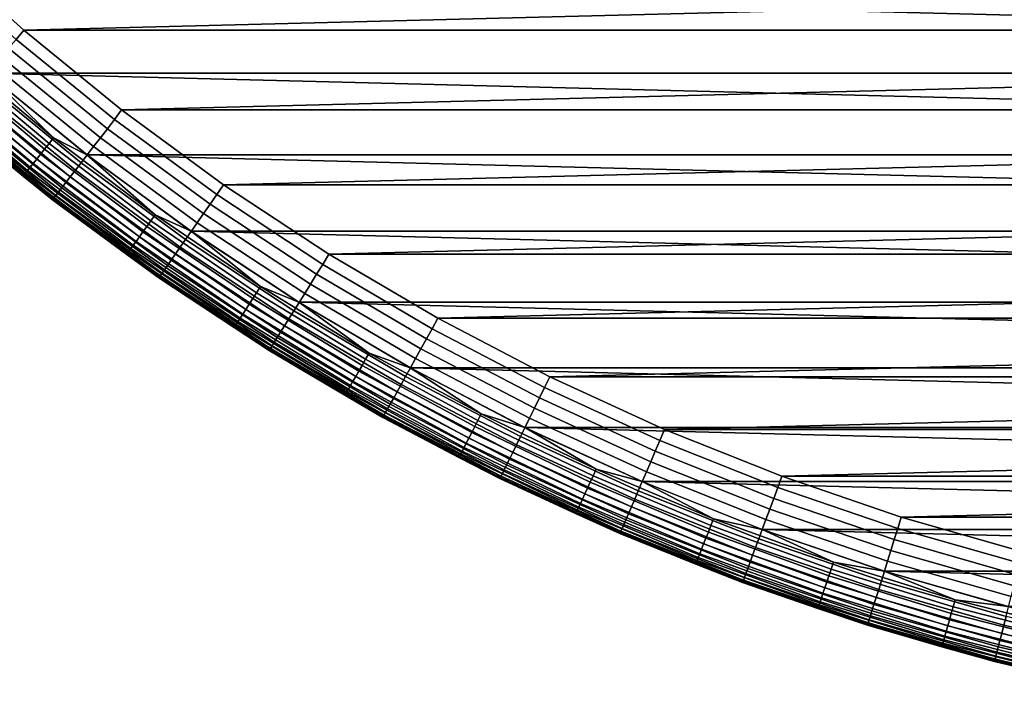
# Model space of a CAD drawing. Header units: metres. Extents: x -23 to 242, y -40 to 23.
# Tile 2 of 256: x -14.37 to -5.68, y -22.53 to -16.6. Entities that reach past the tile are written whole.
import ezdxf

# ---------------------------------------------------------------- set-up
doc = ezdxf.new("R2010")
doc.units = ezdxf.units.M
doc.layers.add('solid_10171013', color=7, linetype='CONTINUOUS')

msp = doc.modelspace()

# ---------------------------------------------------------------- linework, layer by layer
at = {"layer": 'solid_10171013'}
for points in [[(-14.398282, -16.77199, 149.994522), (-14.332414, -16.690754, 150), (-15.159747, -15.943087, 150), (-15.229289, -16.021202, 149.994522)], [(-15.159747, -15.943087, 150), (-14.332414, -16.690754, 150), (15.159729, -15.943104, 150)], [(-14.332414, -16.690754, 150), (14.332395, -16.690769, 150), (15.159729, -15.943104, 150)], [(15.504307, -16.30541), (14.658173, -17.070068), (-15.504216, -16.305496)], [(14.658173, -17.070068), (-14.658078, -17.07015), (-15.504216, -16.305496)], [(-13.530314, -17.479725, 149.994522), (-14.398282, -16.77199, 149.994522), (-14.46569, -16.850512, 149.978119), (-13.593658, -17.56156, 149.978119)], [(-13.530314, -17.479725, 149.994522), (-13.468713, -17.395201, 150), (-14.332414, -16.690754, 150), (-14.398282, -16.77199, 149.994522)], [(-14.332414, -16.690754, 150), (-13.468713, -17.395201, 150), (14.332395, -16.690769, 150)], [(-13.468713, -17.395201, 150), (13.468695, -17.395216, 150), (14.332395, -16.690769, 150)], [(-13.593658, -17.56156, 149.978119), (-14.46569, -16.850512, 149.978119), (-14.53161, -16.927299, 149.950989), (-13.655604, -17.641586, 149.950989)], [(-14.108851, -17.69194, 0.016885), (-14.973184, -16.966679, 0.016885), (-14.930686, -16.918524, 0.004193), (-14.068807, -17.641726, 0.004193)], [(-14.068807, -17.641726, 0.004193), (-14.930686, -16.918524, 0.004193), (-14.658078, -17.07015)], [(-13.655604, -17.641586, 149.950989), (-14.53161, -16.927299, 149.950989), (-14.595319, -17.001511, 149.913422), (-13.715473, -17.718931, 149.913422)], [(-14.184146, -17.786356, 0.066758), (-15.05309, -17.057224, 0.066758), (-15.014219, -17.013178, 0.03786), (-14.147518, -17.740427, 0.03786)], [(-14.147518, -17.740427, 0.03786), (-15.014219, -17.013178, 0.03786), (-14.973184, -16.966679, 0.016885), (-14.108851, -17.69194, 0.016885)], [(-13.715473, -17.718931, 149.913422), (-14.595319, -17.001511, 149.913422), (-14.656117, -17.072332, 149.865814), (-13.772607, -17.792742, 149.865814)], [(-14.248814, -17.867447, 0.146215), (-15.121719, -17.134991, 0.146215), (-15.089129, -17.098063, 0.103084), (-14.218104, -17.828939, 0.103084)], [(-14.218104, -17.828939, 0.103084), (-15.089129, -17.098063, 0.103084), (-15.05309, -17.057224, 0.066758), (-14.184146, -17.786356, 0.066758)], [(-13.772607, -17.792742, 149.865814), (-14.656117, -17.072332, 149.865814), (-14.713338, -17.138987, 149.808716), (-13.826378, -17.862207, 149.808716)], [(14.658173, -17.070068), (13.774846, -17.790527), (-14.658078, -17.07015)], [(13.774846, -17.790527), (-13.774746, -17.790604), (-14.658078, -17.07015)], [(-14.068807, -17.641726, 0.004193), (-14.658078, -17.07015), (-13.774746, -17.790604)], [(-14.316504, -17.952328, 0.308537), (-15.193557, -17.216393, 0.308537), (-15.174385, -17.194668, 0.24983), (-14.298438, -17.929674, 0.24983)], [(-14.298438, -17.929674, 0.24983), (-15.174385, -17.194668, 0.24983), (-15.150301, -17.167377, 0.195412), (-14.275745, -17.901218, 0.195412)], [(-14.275745, -17.901218, 0.195412), (-15.150301, -17.167377, 0.195412), (-15.121719, -17.134991, 0.146215), (-14.248814, -17.867447, 0.146215)], [(-13.876196, -17.926567, 149.742722), (-14.766352, -17.200741, 149.742722), (-14.814578, -17.256918, 149.668579), (-13.921515, -17.985115, 149.668579)], [(-13.826378, -17.862207, 149.808716), (-14.713338, -17.138987, 149.808716), (-14.766352, -17.200741, 149.742722), (-13.876196, -17.926567, 149.742722)], [(-14.337599, -17.978779, 0.434737), (-15.215944, -17.24176, 0.434737), (-15.20749, -17.232182, 0.370527), (-14.329633, -17.96879, 0.370527)], [(-14.337599, -17.978779, 0.434737), (-14.981582, -17.451424, 0.5), (-15.215944, -17.24176, 0.434737)], [(-14.329633, -17.96879, 0.370527), (-15.20749, -17.232182, 0.370527), (-15.193557, -17.216393, 0.308537), (-14.316504, -17.952328, 0.308537)], [(-13.921515, -17.985115, 149.668579), (-14.814578, -17.256918, 149.668579), (-14.857487, -17.3069, 149.587112), (-13.961837, -18.037207, 149.587112)], [(-13.996719, -18.08227, 149.499176), (-14.894607, -17.35014, 149.499176), (-14.92553, -17.386162, 149.405777), (-14.025779, -18.119812, 149.405777)], [(-13.961837, -18.037207, 149.587112), (-14.857487, -17.3069, 149.587112), (-14.894607, -17.35014, 149.499176), (-13.996719, -18.08227, 149.499176)], [(-14.075171, -18.183622, 149.10318), (-14.978091, -17.447388, 149.10318), (-14.981583, -17.451424, 149), (-14.078452, -18.18783, 149)], [(-14.078452, -18.18783, 149), (-14.981583, -17.451424, 149), (-14.981582, -17.451424, 0.5), (-14.078452, -18.18783, 0.5)], [(-14.337599, -17.978779, 0.434737), (-14.078452, -18.18783, 0.5), (-14.981582, -17.451424, 0.5)], [(-14.065221, -18.170767, 149.20668), (-14.967503, -17.435053, 149.20668), (-14.978091, -17.447388, 149.10318), (-14.075171, -18.183622, 149.10318)], [(-14.048697, -18.14942, 149.307922), (-14.949918, -17.41457, 149.307922), (-14.967503, -17.435053, 149.20668), (-14.065221, -18.170767, 149.20668)], [(-14.025779, -18.119812, 149.405777), (-14.92553, -17.386162, 149.405777), (-14.949918, -17.41457, 149.307922), (-14.048697, -18.14942, 149.307922)], [(-12.627615, -18.14259, 149.994522), (-12.570015, -18.055323, 150), (-13.468713, -17.395201, 150), (-13.530314, -17.479725, 149.994522)], [(-13.468713, -17.395201, 150), (-12.570015, -18.055323, 150), (13.468695, -17.395216, 150)], [(-12.570015, -18.055323, 150), (12.569995, -18.055336, 150), (13.468695, -17.395216, 150)], [(-12.627615, -18.14259, 149.994522), (-13.530314, -17.479725, 149.994522), (-13.593658, -17.56156, 149.978119), (-12.686732, -18.227526, 149.978119)], [(-12.686732, -18.227526, 149.978119), (-13.593658, -17.56156, 149.978119), (-13.655604, -17.641586, 149.950989), (-12.744546, -18.310589, 149.950989)], [(-13.245645, -18.423571, 0.03786), (-14.147518, -17.740427, 0.03786), (-14.108851, -17.69194, 0.016885), (-13.209442, -18.373215, 0.016885)], [(-13.209442, -18.373215, 0.016885), (-14.108851, -17.69194, 0.016885), (-14.068807, -17.641726, 0.004193), (-13.17195, -18.321068, 0.004193)], [(-13.17195, -18.321068, 0.004193), (-14.068807, -17.641726, 0.004193), (-13.774746, -17.790604)], [(-12.800421, -18.390865, 149.913422), (-13.715473, -17.718931, 149.913422), (-13.772607, -17.792742, 149.865814), (-12.853742, -18.467476, 149.865814)], [(-12.744546, -18.310589, 149.950989), (-13.655604, -17.641586, 149.950989), (-13.715473, -17.718931, 149.913422), (-12.800421, -18.390865, 149.913422)], [(-13.311731, -18.51549, 0.103084), (-14.218104, -17.828939, 0.103084), (-14.184146, -17.786356, 0.066758), (-13.279937, -18.471268, 0.066758)], [(-13.279937, -18.471268, 0.066758), (-14.184146, -17.786356, 0.066758), (-14.147518, -17.740427, 0.03786), (-13.245645, -18.423571, 0.03786)], [(-12.853742, -18.467476, 149.865814), (-13.772607, -17.792742, 149.865814), (-13.826378, -17.862207, 149.808716), (-12.903926, -18.539576, 149.808716)], [(13.774846, -17.790527), (12.855724, -18.465652), (-13.774746, -17.790604)], [(12.855724, -18.465652), (-12.855621, -18.465725), (-13.774746, -17.790604)], [(-13.17195, -18.321068, 0.004193), (-13.774746, -17.790604), (-12.855621, -18.465725)], [(-13.386944, -18.620106, 0.24983), (-14.298438, -17.929674, 0.24983), (-14.275745, -17.901218, 0.195412), (-13.365697, -18.590553, 0.195412)], [(-13.365697, -18.590553, 0.195412), (-14.275745, -17.901218, 0.195412), (-14.248814, -17.867447, 0.146215), (-13.340482, -18.555481, 0.146215)], [(-13.340482, -18.555481, 0.146215), (-14.248814, -17.867447, 0.146215), (-14.218104, -17.828939, 0.103084), (-13.311731, -18.51549, 0.103084)], [(-12.903926, -18.539576, 149.808716), (-13.826378, -17.862207, 149.808716), (-13.876196, -17.926567, 149.742722), (-12.95042, -18.606377, 149.742722)], [(-13.423608, -18.671101, 0.434737), (-14.337599, -17.978779, 0.434737), (-14.329633, -17.96879, 0.370527), (-13.416149, -18.660727, 0.370527)], [(-13.423608, -18.671101, 0.434737), (-14.078452, -18.18783, 0.5), (-14.337599, -17.978779, 0.434737)], [(-13.416149, -18.660727, 0.370527), (-14.329633, -17.96879, 0.370527), (-14.316504, -17.952328, 0.308537), (-13.403858, -18.643631, 0.308537)], [(-13.403858, -18.643631, 0.308537), (-14.316504, -17.952328, 0.308537), (-14.298438, -17.929674, 0.24983), (-13.386944, -18.620106, 0.24983)], [(-12.992716, -18.667145, 149.668579), (-13.921515, -17.985115, 149.668579), (-13.961837, -18.037207, 149.587112), (-13.030348, -18.72121, 149.587112)], [(-12.95042, -18.606377, 149.742722), (-13.876196, -17.926567, 149.742722), (-13.921515, -17.985115, 149.668579), (-12.992716, -18.667145, 149.668579)], [(-13.030348, -18.72121, 149.587112), (-13.961837, -18.037207, 149.587112), (-13.996719, -18.08227, 149.499176), (-13.062902, -18.767984, 149.499176)], [(-11.6925, -18.758881, 149.994522), (-11.6392, -18.668907, 150), (-12.570015, -18.055323, 150), (-12.627615, -18.14259, 149.994522)], [(-12.570015, -18.055323, 150), (-11.6392, -18.668907, 150), (12.569995, -18.055336, 150)], [(-11.6392, -18.668907, 150), (11.63918, -18.668921, 150), (12.569995, -18.055336, 150)], [(-13.111412, -18.837679, 149.307922), (-14.048697, -18.14942, 149.307922), (-14.065221, -18.170767, 149.20668), (-13.126834, -18.859837, 149.20668)], [(-13.090023, -18.80695, 149.405777), (-14.025779, -18.119812, 149.405777), (-14.048697, -18.14942, 149.307922), (-13.111412, -18.837679, 149.307922)], [(-13.062902, -18.767984, 149.499176), (-13.996719, -18.08227, 149.499176), (-14.025779, -18.119812, 149.405777), (-13.090023, -18.80695, 149.405777)], [(-11.6925, -18.758881, 149.994522), (-12.627615, -18.14259, 149.994522), (-12.686732, -18.227526, 149.978119), (-11.74724, -18.846704, 149.978119)], [(-13.13612, -18.873178, 149.10318), (-14.075171, -18.183622, 149.10318), (-14.078452, -18.18783, 149), (-13.139183, -18.87755, 149)], [(-13.139183, -18.87755, 149), (-14.078452, -18.18783, 149), (-14.078452, -18.18783, 0.5), (-13.139183, -18.87755, 0.5)], [(-13.423608, -18.671101, 0.434737), (-13.139183, -18.87755, 0.5), (-14.078452, -18.18783, 0.5)], [(-13.126834, -18.859837, 149.20668), (-14.065221, -18.170767, 149.20668), (-14.075171, -18.183622, 149.10318), (-13.13612, -18.873178, 149.10318)], [(-11.74724, -18.846704, 149.978119), (-12.686732, -18.227526, 149.978119), (-12.744546, -18.310589, 149.950989), (-11.800773, -18.932589, 149.950989)], [(-12.277193, -19.008812, 0.016885), (-13.209442, -18.373215, 0.016885), (-13.17195, -18.321068, 0.004193), (-12.242347, -18.954861, 0.004193)], [(-12.242347, -18.954861, 0.004193), (-13.17195, -18.321068, 0.004193), (-12.855621, -18.465725)], [(-11.800773, -18.932589, 149.950989), (-12.744546, -18.310589, 149.950989), (-12.800421, -18.390865, 149.913422), (-11.852509, -19.015593, 149.913422)], [(-12.310841, -19.060909, 0.03786), (-13.245645, -18.423571, 0.03786), (-13.209442, -18.373215, 0.016885), (-12.277193, -19.008812, 0.016885)], [(-11.852509, -19.015593, 149.913422), (-12.800421, -18.390865, 149.913422), (-12.853742, -18.467476, 149.865814), (-11.901882, -19.094803, 149.865814)], [(-12.372262, -19.15601, 0.103084), (-13.311731, -18.51549, 0.103084), (-13.279937, -18.471268, 0.066758), (-12.342712, -19.110256, 0.066758)], [(-12.342712, -19.110256, 0.066758), (-13.279937, -18.471268, 0.066758), (-13.245645, -18.423571, 0.03786), (-12.310841, -19.060909, 0.03786)], [(-11.901882, -19.094803, 149.865814), (-12.853742, -18.467476, 149.865814), (-12.903926, -18.539576, 149.808716), (-11.94835, -19.169353, 149.808716)], [(12.855724, -18.465652), (11.903757, -19.093182), (-12.855621, -18.465725)], [(11.903757, -19.093182), (-11.90365, -19.093248), (-12.855621, -18.465725)], [(-12.242347, -18.954861, 0.004193), (-12.855621, -18.465725), (-11.90365, -19.093248)], [(-12.442167, -19.264242, 0.24983), (-13.386944, -18.620106, 0.24983), (-13.365697, -18.590553, 0.195412), (-12.42242, -19.233667, 0.195412)], [(-12.42242, -19.233667, 0.195412), (-13.365697, -18.590553, 0.195412), (-13.340482, -18.555481, 0.146215), (-12.398984, -19.197382, 0.146215)], [(-12.398984, -19.197382, 0.146215), (-13.340482, -18.555481, 0.146215), (-13.311731, -18.51549, 0.103084), (-12.372262, -19.15601, 0.103084)], [(-11.94835, -19.169353, 149.808716), (-12.903926, -18.539576, 149.808716), (-12.95042, -18.606377, 149.742722), (-11.991401, -19.238424, 149.742722)], [(-12.476243, -19.317003, 0.434737), (-13.423608, -18.671101, 0.434737), (-13.416149, -18.660727, 0.370527), (-12.469312, -19.306271, 0.370527)], [(-12.476243, -19.317003, 0.434737), (-13.139183, -18.87755, 0.5), (-13.423608, -18.671101, 0.434737)], [(-12.469312, -19.306271, 0.370527), (-13.416149, -18.660727, 0.370527), (-13.403858, -18.643631, 0.308537), (-12.457888, -19.288582, 0.308537)], [(-12.457888, -19.288582, 0.308537), (-13.403858, -18.643631, 0.308537), (-13.386944, -18.620106, 0.24983), (-12.442167, -19.264242, 0.24983)], [(-12.030564, -19.301256, 149.668579), (-12.992716, -18.667145, 149.668579), (-13.030348, -18.72121, 149.587112), (-12.06541, -19.357159, 149.587112)], [(-11.991401, -19.238424, 149.742722), (-12.95042, -18.606377, 149.742722), (-12.992716, -18.667145, 149.668579), (-12.030564, -19.301256, 149.668579)], [(-10.727371, -19.327019, 149.994522), (-10.678737, -19.234453, 150), (-11.6392, -18.668907, 150), (-11.6925, -18.758881, 149.994522)], [(-11.6392, -18.668907, 150), (-10.678737, -19.234453, 150), (11.63918, -18.668921, 150)], [(-10.678737, -19.234453, 150), (10.678716, -19.234465, 150), (11.63918, -18.668921, 150)], [(-12.095553, -19.405521, 149.499176), (-13.062902, -18.767984, 149.499176), (-13.090023, -18.80695, 149.405777), (-12.120666, -19.44581, 149.405777)], [(-12.06541, -19.357159, 149.587112), (-13.030348, -18.72121, 149.587112), (-13.062902, -18.767984, 149.499176), (-12.095553, -19.405521, 149.499176)], [(-10.727371, -19.327019, 149.994522), (-11.6925, -18.758881, 149.994522), (-11.74724, -18.846704, 149.978119), (-10.777593, -19.417501, 149.978119)], [(-12.140471, -19.477583, 149.307922), (-13.111412, -18.837679, 149.307922), (-13.126834, -18.859837, 149.20668), (-12.154751, -19.500494, 149.20668)], [(-12.120666, -19.44581, 149.405777), (-13.090023, -18.80695, 149.405777), (-13.111412, -18.837679, 149.307922), (-12.140471, -19.477583, 149.307922)], [(-10.777593, -19.417501, 149.978119), (-11.74724, -18.846704, 149.978119), (-11.800773, -18.932589, 149.950989), (-10.826706, -19.505987, 149.950989)], [(-12.163349, -19.51429, 149.10318), (-13.13612, -18.873178, 149.10318), (-13.139183, -18.87755, 149), (-12.166185, -19.51881, 149)], [(-12.166185, -19.51881, 149), (-13.139183, -18.87755, 149), (-13.139183, -18.87755, 0.5), (-12.166185, -19.51881, 0.5)], [(-12.476243, -19.317003, 0.434737), (-12.166185, -19.51881, 0.5), (-13.139183, -18.87755, 0.5)], [(-12.154751, -19.500494, 149.20668), (-13.126834, -18.859837, 149.20668), (-13.13612, -18.873178, 149.10318), (-12.163349, -19.51429, 149.10318)], [(-10.826706, -19.505987, 149.950989), (-11.800773, -18.932589, 149.950989), (-11.852509, -19.015593, 149.913422), (-10.874172, -19.591505, 149.913422)], [(-11.345428, -19.65086, 0.03786), (-12.310841, -19.060909, 0.03786), (-12.277193, -19.008812, 0.016885), (-11.314421, -19.597151, 0.016885)], [(-11.314421, -19.597151, 0.016885), (-12.277193, -19.008812, 0.016885), (-12.242347, -18.954861, 0.004193), (-11.282307, -19.541529, 0.004193)], [(-11.282307, -19.541529, 0.004193), (-12.242347, -18.954861, 0.004193), (-11.90365, -19.093248)], [(-10.874172, -19.591505, 149.913422), (-11.852509, -19.015593, 149.913422), (-11.901882, -19.094803, 149.865814), (-10.91947, -19.673117, 149.865814)], [(-11.402035, -19.748903, 0.103084), (-12.372262, -19.15601, 0.103084), (-12.342712, -19.110256, 0.066758), (-11.374802, -19.701735, 0.066758)], [(-11.374802, -19.701735, 0.066758), (-12.342712, -19.110256, 0.066758), (-12.310841, -19.060909, 0.03786), (-11.345428, -19.65086, 0.03786)], [(-10.91947, -19.673117, 149.865814), (-11.901882, -19.094803, 149.865814), (-11.94835, -19.169353, 149.808716), (-10.962102, -19.749924, 149.808716)], [(11.903757, -19.093182), (10.921467, -19.671581), (-11.90365, -19.093248)], [(10.921467, -19.671581), (-10.921356, -19.671642), (-11.90365, -19.093248)], [(-11.282307, -19.541529, 0.004193), (-11.90365, -19.093248), (-10.921356, -19.671642)], [(-11.448258, -19.828966, 0.195412), (-12.42242, -19.233667, 0.195412), (-12.398984, -19.197382, 0.146215), (-11.426661, -19.791557, 0.146215)], [(-11.426661, -19.791557, 0.146215), (-12.398984, -19.197382, 0.146215), (-12.372262, -19.15601, 0.103084), (-11.402035, -19.748903, 0.103084)], [(-10.962102, -19.749924, 149.808716), (-11.94835, -19.169353, 149.808716), (-11.991401, -19.238424, 149.742722), (-11.0016, -19.821085, 149.742722)], [(-11.491473, -19.903814, 0.370527), (-12.469312, -19.306271, 0.370527), (-12.457888, -19.288582, 0.308537), (-11.480945, -19.88558, 0.308537)], [(-11.480945, -19.88558, 0.308537), (-12.457888, -19.288582, 0.308537), (-12.442167, -19.264242, 0.24983), (-11.466457, -19.860487, 0.24983)], [(-11.466457, -19.860487, 0.24983), (-12.442167, -19.264242, 0.24983), (-12.42242, -19.233667, 0.195412), (-11.448258, -19.828966, 0.195412)], [(-11.0016, -19.821085, 149.742722), (-11.991401, -19.238424, 149.742722), (-12.030564, -19.301256, 149.668579), (-11.037531, -19.88582, 149.668579)], [(-9.734705, -19.845547, 149.994522), (-9.690301, -19.750893, 150), (-10.678737, -19.234453, 150), (-10.727371, -19.327019, 149.994522)], [(-10.678737, -19.234453, 150), (-9.690301, -19.750893, 150), (10.678716, -19.234465, 150)], [(-9.690301, -19.750893, 150), (9.69028, -19.750904, 150), (10.678716, -19.234465, 150)], [(-11.497861, -19.914881, 0.434737), (-12.476243, -19.317003, 0.434737), (-12.469312, -19.306271, 0.370527), (-11.491473, -19.903814, 0.370527)], [(-11.497861, -19.914881, 0.434737), (-12.166185, -19.51881, 0.5), (-12.476243, -19.317003, 0.434737)], [(-11.0695, -19.943417, 149.587112), (-12.06541, -19.357159, 149.587112), (-12.095553, -19.405521, 149.499176), (-11.097156, -19.993244, 149.499176)], [(-11.037531, -19.88582, 149.668579), (-12.030564, -19.301256, 149.668579), (-12.06541, -19.357159, 149.587112), (-11.0695, -19.943417, 149.587112)], [(-9.734705, -19.845547, 149.994522), (-10.727371, -19.327019, 149.994522), (-10.777593, -19.417501, 149.978119), (-9.780279, -19.938456, 149.978119)], [(-11.120195, -20.034754, 149.405777), (-12.120666, -19.44581, 149.405777), (-12.140471, -19.477583, 149.307922), (-11.138365, -20.06749, 149.307922)], [(-11.097156, -19.993244, 149.499176), (-12.095553, -19.405521, 149.499176), (-12.120666, -19.44581, 149.405777), (-11.120195, -20.034754, 149.405777)], [(-9.780279, -19.938456, 149.978119), (-10.777593, -19.417501, 149.978119), (-10.826706, -19.505987, 149.950989), (-9.824848, -20.029316, 149.950989)], [(-11.159355, -20.105307, 149.10318), (-12.163349, -19.51429, 149.10318), (-12.166185, -19.51881, 149), (-11.161958, -20.109964, 149)], [(-11.161958, -20.109964, 149), (-12.166185, -19.51881, 149), (-12.166185, -19.51881, 0.5), (-11.161958, -20.109964, 0.5)], [(-11.497861, -19.914881, 0.434737), (-11.161958, -20.109964, 0.5), (-12.166185, -19.51881, 0.5)], [(-11.151466, -20.091093, 149.20668), (-12.154751, -19.500494, 149.20668), (-12.163349, -19.51429, 149.10318), (-11.159355, -20.105307, 149.10318)], [(-11.138365, -20.06749, 149.307922), (-12.140471, -19.477583, 149.307922), (-12.154751, -19.500494, 149.20668), (-11.151466, -20.091093, 149.20668)], [(-10.323518, -20.136766, 0.016885), (-11.314421, -19.597151, 0.016885), (-11.282307, -19.541529, 0.004193), (-10.294217, -20.079615, 0.004193)], [(-10.294217, -20.079615, 0.004193), (-11.282307, -19.541529, 0.004193), (-10.921356, -19.671642)], [(-9.824848, -20.029316, 149.950989), (-10.826706, -19.505987, 149.950989), (-10.874172, -19.591505, 149.913422), (-9.867922, -20.117128, 149.913422)], [(-10.351811, -20.191956, 0.03786), (-11.345428, -19.65086, 0.03786), (-11.314421, -19.597151, 0.016885), (-10.323518, -20.136766, 0.016885)], [(-9.867922, -20.117128, 149.913422), (-10.874172, -19.591505, 149.913422), (-10.91947, -19.673117, 149.865814), (-9.909028, -20.200928, 149.865814)], [(-10.40346, -20.292698, 0.103084), (-11.402035, -19.748903, 0.103084), (-11.374802, -19.701735, 0.066758), (-10.378612, -20.24423, 0.066758)], [(-10.378612, -20.24423, 0.066758), (-11.374802, -19.701735, 0.066758), (-11.345428, -19.65086, 0.03786), (-10.351811, -20.191956, 0.03786)], [(-9.909028, -20.200928, 149.865814), (-10.91947, -19.673117, 149.865814), (-10.962102, -19.749924, 149.808716), (-9.947715, -20.279797, 149.808716)], [(10.921467, -19.671581), (9.91057, -20.19976), (-10.921356, -19.671642)], [(9.91057, -20.19976), (-9.910457, -20.199816), (-10.921356, -19.671642)], [(-10.294217, -20.079615, 0.004193), (-10.921356, -19.671642), (-9.910457, -20.199816)], [(-10.445635, -20.374966, 0.195412), (-11.448258, -19.828966, 0.195412), (-11.426661, -19.791557, 0.146215), (-10.425929, -20.336527, 0.146215)], [(-10.425929, -20.336527, 0.146215), (-11.426661, -19.791557, 0.146215), (-11.402035, -19.748903, 0.103084), (-10.40346, -20.292698, 0.103084)], [(-9.947715, -20.279797, 149.808716), (-10.962102, -19.749924, 149.808716), (-11.0016, -19.821085, 149.742722), (-9.983558, -20.352867, 149.742722)], [(-8.717051, -20.313129, 149.994522), (-8.677479, -20.216341, 150), (-9.690301, -19.750893, 150), (-9.734705, -19.845547, 149.994522)], [(-9.690301, -19.750893, 150), (-8.677479, -20.216341, 150), (9.69028, -19.750904, 150)], [(-8.677479, -20.216341, 150), (8.677458, -20.216349, 150), (9.69028, -19.750904, 150)], [(-10.485065, -20.451876, 0.370527), (-11.491473, -19.903814, 0.370527), (-11.480945, -19.88558, 0.308537), (-10.475459, -20.433138, 0.308537)], [(-10.475459, -20.433138, 0.308537), (-11.480945, -19.88558, 0.308537), (-11.466457, -19.860487, 0.24983), (-10.46224, -20.407354, 0.24983)], [(-10.46224, -20.407354, 0.24983), (-11.466457, -19.860487, 0.24983), (-11.448258, -19.828966, 0.195412), (-10.445635, -20.374966, 0.195412)], [(-10.016164, -20.419338, 149.668579), (-11.037531, -19.88582, 149.668579), (-11.0695, -19.943417, 149.587112), (-10.045175, -20.478481, 149.587112)], [(-9.983558, -20.352867, 149.742722), (-11.0016, -19.821085, 149.742722), (-11.037531, -19.88582, 149.668579), (-10.016164, -20.419338, 149.668579)], [(-8.717051, -20.313129, 149.994522), (-9.734705, -19.845547, 149.994522), (-9.780279, -19.938456, 149.978119), (-8.75786, -20.408228, 149.978119)], [(-10.490893, -20.463245, 0.434737), (-11.497861, -19.914881, 0.434737), (-11.491473, -19.903814, 0.370527), (-10.485065, -20.451876, 0.370527)], [(-10.490893, -20.463245, 0.434737), (-11.161958, -20.109964, 0.5), (-11.497861, -19.914881, 0.434737)], [(-10.045175, -20.478481, 149.587112), (-11.0695, -19.943417, 149.587112), (-11.097156, -19.993244, 149.499176), (-10.070271, -20.529644, 149.499176)], [(-8.75786, -20.408228, 149.978119), (-9.780279, -19.938456, 149.978119), (-9.824848, -20.029316, 149.950989), (-8.79777, -20.501228, 149.950989)], [(-10.107668, -20.605883, 149.307922), (-11.138365, -20.06749, 149.307922), (-11.151466, -20.091093, 149.20668), (-10.119556, -20.630119, 149.20668)], [(-10.091179, -20.572268, 149.405777), (-11.120195, -20.034754, 149.405777), (-11.138365, -20.06749, 149.307922), (-10.107668, -20.605883, 149.307922)], [(-10.070271, -20.529644, 149.499176), (-11.097156, -19.993244, 149.499176), (-11.120195, -20.034754, 149.405777), (-10.091179, -20.572268, 149.405777)], [(-8.79777, -20.501228, 149.950989), (-9.824848, -20.029316, 149.950989), (-9.867922, -20.117128, 149.913422), (-8.836341, -20.59111, 149.913422)], [(-10.126716, -20.644712, 149.10318), (-11.159355, -20.105307, 149.10318), (-11.161958, -20.109964, 149), (-10.129077, -20.649498, 149)], [(-10.129077, -20.649498, 149), (-11.161958, -20.109964, 149), (-11.161958, -20.109964, 0.5), (-10.129077, -20.649498, 0.5)], [(-10.490893, -20.463245, 0.434737), (-10.129077, -20.649498, 0.5), (-11.161958, -20.109964, 0.5)], [(-10.119556, -20.630119, 149.20668), (-11.151466, -20.091093, 149.20668), (-11.159355, -20.105307, 149.10318), (-10.126716, -20.644712, 149.10318)], [(-9.332458, -20.68285, 0.03786), (-10.351811, -20.191956, 0.03786), (-10.323518, -20.136766, 0.016885), (-9.306951, -20.62632, 0.016885)], [(-9.306951, -20.62632, 0.016885), (-10.323518, -20.136766, 0.016885), (-10.294217, -20.079615, 0.004193), (-9.280535, -20.567778, 0.004193)], [(-9.280535, -20.567778, 0.004193), (-10.294217, -20.079615, 0.004193), (-9.910457, -20.199816)], [(-8.836341, -20.59111, 149.913422), (-9.867922, -20.117128, 149.913422), (-9.909028, -20.200928, 149.865814), (-8.87315, -20.676884, 149.865814)], [(-9.37902, -20.786043, 0.103084), (-10.40346, -20.292698, 0.103084), (-10.378612, -20.24423, 0.066758), (-9.356618, -20.736397, 0.066758)], [(-9.356618, -20.736397, 0.066758), (-10.378612, -20.24423, 0.066758), (-10.351811, -20.191956, 0.03786), (-9.332458, -20.68285, 0.03786)], [(-8.87315, -20.676884, 149.865814), (-9.909028, -20.200928, 149.865814), (-9.947715, -20.279797, 149.808716), (-8.907792, -20.75761, 149.808716)], [(9.91057, -20.19976), (8.874731, -20.675787), (-9.910457, -20.199816)], [(8.874731, -20.675787), (-8.874615, -20.675837), (-9.910457, -20.199816)], [(-9.280535, -20.567778, 0.004193), (-9.910457, -20.199816), (-8.874615, -20.675837)], [(-7.677019, -20.728569, 149.994522), (-7.642299, -20.629957, 150), (-8.677479, -20.216341, 150), (-8.717051, -20.313129, 149.994522)], [(-8.677479, -20.216341, 150), (-7.642299, -20.629957, 150), (8.677458, -20.216349, 150)], [(-7.642299, -20.629957, 150), (7.642276, -20.629967, 150), (8.677458, -20.216349, 150)], [(-9.399277, -20.830936, 0.146215), (-10.425929, -20.336527, 0.146215), (-10.40346, -20.292698, 0.103084), (-9.37902, -20.786043, 0.103084)], [(-8.907792, -20.75761, 149.808716), (-9.947715, -20.279797, 149.808716), (-9.983558, -20.352867, 149.742722), (-8.939888, -20.832403, 149.742722)], [(-7.677019, -20.728569, 149.994522), (-8.717051, -20.313129, 149.994522), (-8.75786, -20.408228, 149.978119), (-7.71296, -20.825613, 149.978119)], [(-9.443929, -20.929897, 0.308537), (-10.475459, -20.433138, 0.308537), (-10.46224, -20.407354, 0.24983), (-9.432012, -20.903486, 0.24983)], [(-9.432012, -20.903486, 0.24983), (-10.46224, -20.407354, 0.24983), (-10.445635, -20.374966, 0.195412), (-9.417042, -20.87031, 0.195412)], [(-9.417042, -20.87031, 0.195412), (-10.445635, -20.374966, 0.195412), (-10.425929, -20.336527, 0.146215), (-9.399277, -20.830936, 0.146215)], [(-8.969086, -20.90044, 149.668579), (-10.016164, -20.419338, 149.668579), (-10.045175, -20.478481, 149.587112), (-8.995064, -20.960976, 149.587112)], [(-8.939888, -20.832403, 149.742722), (-9.983558, -20.352867, 149.742722), (-10.016164, -20.419338, 149.668579), (-8.969086, -20.90044, 149.668579)], [(-7.71296, -20.825613, 149.978119), (-8.75786, -20.408228, 149.978119), (-8.79777, -20.501228, 149.950989), (-7.748108, -20.920515, 149.950989)], [(-9.457844, -20.960735, 0.434737), (-10.490893, -20.463245, 0.434737), (-10.485065, -20.451876, 0.370527), (-9.452589, -20.949089, 0.370527)], [(-9.457844, -20.960735, 0.434737), (-10.129077, -20.649498, 0.5), (-10.490893, -20.463245, 0.434737)], [(-9.452589, -20.949089, 0.370527), (-10.485065, -20.451876, 0.370527), (-10.475459, -20.433138, 0.308537), (-9.443929, -20.929897, 0.308537)], [(-8.995064, -20.960976, 149.587112), (-10.045175, -20.478481, 149.587112), (-10.070271, -20.529644, 149.499176), (-9.017537, -21.013346, 149.499176)], [(-7.748108, -20.920515, 149.950989), (-8.79777, -20.501228, 149.950989), (-8.836341, -20.59111, 149.913422), (-7.782077, -21.012234, 149.913422)], [(-9.036259, -21.056973, 149.405777), (-10.091179, -20.572268, 149.405777), (-10.107668, -20.605883, 149.307922), (-9.051023, -21.091379, 149.307922)], [(-9.017537, -21.013346, 149.499176), (-10.070271, -20.529644, 149.499176), (-10.091179, -20.572268, 149.405777), (-9.036259, -21.056973, 149.405777)], [(-8.267243, -21.064594, 0.016885), (-9.306951, -20.62632, 0.016885), (-9.280535, -20.567778, 0.004193), (-8.243779, -21.004807, 0.004193)], [(-8.243779, -21.004807, 0.004193), (-9.280535, -20.567778, 0.004193), (-8.874615, -20.675837)], [(-7.782077, -21.012234, 149.913422), (-8.836341, -20.59111, 149.913422), (-8.87315, -20.676884, 149.865814), (-7.814494, -21.099764, 149.865814)], [(-9.06808, -21.131124, 149.10318), (-10.126716, -20.644712, 149.10318), (-10.129077, -20.649498, 149), (-9.070195, -21.136024, 149)], [(-9.070195, -21.136024, 149), (-10.129077, -20.649498, 149), (-10.129077, -20.649498, 0.5), (-9.070195, -21.136024, 0.5)], [(-9.457844, -20.960735, 0.434737), (-9.070195, -21.136024, 0.5), (-10.129077, -20.649498, 0.5)], [(-9.061669, -21.116188, 149.20668), (-10.119556, -20.630119, 149.20668), (-10.126716, -20.644712, 149.10318), (-9.06808, -21.131124, 149.10318)], [(-9.051023, -21.091379, 149.307922), (-10.107668, -20.605883, 149.307922), (-10.119556, -20.630119, 149.20668), (-9.061669, -21.116188, 149.20668)], [(-8.311363, -21.177008, 0.066758), (-9.356618, -20.736397, 0.066758), (-9.332458, -20.68285, 0.03786), (-8.289902, -21.122324, 0.03786)], [(-8.289902, -21.122324, 0.03786), (-9.332458, -20.68285, 0.03786), (-9.306951, -20.62632, 0.016885), (-8.267243, -21.064594, 0.016885)], [(-7.814494, -21.099764, 149.865814), (-8.87315, -20.676884, 149.865814), (-8.907792, -20.75761, 149.808716), (-7.845004, -21.18214, 149.808716)], [(8.874731, -20.675787), (7.816026, -21.098806), (-8.874615, -20.675837)], [(7.816026, -21.098806), (-7.815907, -21.09885), (-8.874615, -20.675837)], [(-8.243779, -21.004807, 0.004193), (-8.874615, -20.675837), (-7.815907, -21.09885)], [(-6.61728, -21.090797, 149.994522), (-6.587093, -20.990704, 150), (-7.642299, -20.629957, 150), (-7.677019, -20.728569, 149.994522)], [(-7.642299, -20.629957, 150), (-6.587093, -20.990704, 150), (7.642276, -20.629967, 150)], [(-6.587093, -20.990704, 150), (6.58707, -20.990709, 150), (7.642276, -20.629967, 150)], [(-8.331262, -21.227709, 0.103084), (-9.37902, -20.786043, 0.103084), (-9.356618, -20.736397, 0.066758), (-8.311363, -21.177008, 0.066758)], [(-7.845004, -21.18214, 149.808716), (-8.907792, -20.75761, 149.808716), (-8.939888, -20.832403, 149.742722), (-7.87327, -21.258463, 149.742722)], [(-6.61728, -21.090797, 149.994522), (-7.677019, -20.728569, 149.994522), (-7.71296, -20.825613, 149.978119), (-6.648261, -21.189539, 149.978119)], [(-8.365037, -21.313766, 0.195412), (-9.417042, -20.87031, 0.195412), (-9.399277, -20.830936, 0.146215), (-8.349257, -21.273558, 0.146215)], [(-8.349257, -21.273558, 0.146215), (-9.399277, -20.830936, 0.146215), (-9.37902, -20.786043, 0.103084), (-8.331262, -21.227709, 0.103084)], [(-7.87327, -21.258463, 149.742722), (-8.939888, -20.832403, 149.742722), (-8.969086, -20.90044, 149.668579), (-7.898984, -21.327892, 149.668579)], [(-6.648261, -21.189539, 149.978119), (-7.71296, -20.825613, 149.978119), (-7.748108, -20.920515, 149.950989), (-6.678556, -21.286098, 149.950989)], [(-8.396613, -21.39422, 0.370527), (-9.452589, -20.949089, 0.370527), (-9.443929, -20.929897, 0.308537), (-8.38892, -21.37462, 0.308537)], [(-8.38892, -21.37462, 0.308537), (-9.443929, -20.929897, 0.308537), (-9.432012, -20.903486, 0.24983), (-8.378334, -21.347649, 0.24983)], [(-8.378334, -21.347649, 0.24983), (-9.432012, -20.903486, 0.24983), (-9.417042, -20.87031, 0.195412), (-8.365037, -21.313766, 0.195412)], [(-7.898984, -21.327892, 149.668579), (-8.969086, -20.90044, 149.668579), (-8.995064, -20.960976, 149.587112), (-7.921862, -21.389666, 149.587112)], [(-6.678556, -21.286098, 149.950989), (-7.748108, -20.920515, 149.950989), (-7.782077, -21.012234, 149.913422), (-6.707837, -21.379421, 149.913422)], [(-8.40128, -21.406115, 0.434737), (-9.457844, -20.960735, 0.434737), (-9.452589, -20.949089, 0.370527), (-8.396613, -21.39422, 0.370527)], [(-8.40128, -21.406115, 0.434737), (-9.070195, -21.136024, 0.5), (-9.457844, -20.960735, 0.434737)], [(-7.941654, -21.443106, 149.499176), (-9.017537, -21.013346, 149.499176), (-9.036259, -21.056973, 149.405777), (-7.958142, -21.487625, 149.405777)], [(-7.921862, -21.389666, 149.587112), (-8.995064, -20.960976, 149.587112), (-9.017537, -21.013346, 149.499176), (-7.941654, -21.443106, 149.499176)], [(-7.206984, -21.450497, 0.016885), (-8.267243, -21.064594, 0.016885), (-8.243779, -21.004807, 0.004193), (-7.186528, -21.389614, 0.004193)], [(-7.186528, -21.389614, 0.004193), (-8.243779, -21.004807, 0.004193), (-7.815907, -21.09885)], [(-6.707837, -21.379421, 149.913422), (-7.782077, -21.012234, 149.913422), (-7.814494, -21.099764, 149.865814), (-6.735779, -21.468479, 149.865814)], [(-5.540556, -21.398888, 149.994522), (-5.515553, -21.297367, 150), (-6.587093, -20.990704, 150), (-6.61728, -21.090797, 149.994522)], [(-6.587093, -20.990704, 150), (-5.515553, -21.297367, 150), (6.58707, -20.990709, 150)], [(-7.980522, -21.548052, 149.20668), (-9.061669, -21.116188, 149.20668), (-9.06808, -21.131124, 149.10318), (-7.986167, -21.563295, 149.10318)], [(-7.971146, -21.522736, 149.307922), (-9.051023, -21.091379, 149.307922), (-9.061669, -21.116188, 149.20668), (-7.980522, -21.548052, 149.20668)], [(-7.958142, -21.487625, 149.405777), (-9.036259, -21.056973, 149.405777), (-9.051023, -21.091379, 149.307922), (-7.971146, -21.522736, 149.307922)], [(-7.226735, -21.509285, 0.03786), (-8.289902, -21.122324, 0.03786), (-8.267243, -21.064594, 0.016885), (-7.206984, -21.450497, 0.016885)], [(-6.735779, -21.468479, 149.865814), (-7.814494, -21.099764, 149.865814), (-7.845004, -21.18214, 149.808716), (-6.762077, -21.552298, 149.808716)], [(7.816026, -21.098806), (6.736839, -21.467752), (-7.815907, -21.09885)], [(6.736839, -21.467752), (-6.73672, -21.467789), (-7.815907, -21.09885)], [(-7.186528, -21.389614, 0.004193), (-7.815907, -21.09885), (-6.73672, -21.467789)], [(-5.540556, -21.398888, 149.994522), (-6.61728, -21.090797, 149.994522), (-6.648261, -21.189539, 149.978119), (-5.566495, -21.499071, 149.978119)], [(-7.986167, -21.563295, 149.10318), (-9.06808, -21.131124, 149.10318), (-9.070195, -21.136024, 149), (-7.98803, -21.568296, 149)], [(-7.98803, -21.568296, 149), (-9.070195, -21.136024, 149), (-9.070195, -21.136024, 0.5), (-7.98803, -21.568296, 0.5)], [(-8.40128, -21.406115, 0.434737), (-7.98803, -21.568296, 0.5), (-9.070195, -21.136024, 0.5)], [(-7.262792, -21.6166, 0.103084), (-8.331262, -21.227709, 0.103084), (-8.311363, -21.177008, 0.066758), (-7.245445, -21.56497, 0.066758)], [(-7.245445, -21.56497, 0.066758), (-8.311363, -21.177008, 0.066758), (-8.289902, -21.122324, 0.03786), (-7.226735, -21.509285, 0.03786)], [(-6.762077, -21.552298, 149.808716), (-7.845004, -21.18214, 149.808716), (-7.87327, -21.258463, 149.742722), (-6.786441, -21.629953, 149.742722)], [(-5.566495, -21.499071, 149.978119), (-6.648261, -21.189539, 149.978119), (-6.678556, -21.286098, 149.950989), (-5.591862, -21.597042, 149.950989)], [(-7.292235, -21.704235, 0.195412), (-8.365037, -21.313766, 0.195412), (-8.349257, -21.273558, 0.146215), (-7.278478, -21.663288, 0.146215)], [(-7.278478, -21.663288, 0.146215), (-8.349257, -21.273558, 0.146215), (-8.331262, -21.227709, 0.103084), (-7.262792, -21.6166, 0.103084)], [(-6.786441, -21.629953, 149.742722), (-7.87327, -21.258463, 149.742722), (-7.898984, -21.327892, 149.668579), (-6.808606, -21.700596, 149.668579)], [(-5.591862, -21.597042, 149.950989), (-6.678556, -21.286098, 149.950989), (-6.707837, -21.379421, 149.913422), (-5.616377, -21.691727, 149.913422)], [(-7.319761, -21.786163, 0.370527), (-8.396613, -21.39422, 0.370527), (-8.38892, -21.37462, 0.308537), (-7.313056, -21.766203, 0.308537)], [(-7.313056, -21.766203, 0.308537), (-8.38892, -21.37462, 0.308537), (-8.378334, -21.347649, 0.24983), (-7.303827, -21.738737, 0.24983)], [(-7.303827, -21.738737, 0.24983), (-8.378334, -21.347649, 0.24983), (-8.365037, -21.313766, 0.195412), (-7.292235, -21.704235, 0.195412)], [(-6.808606, -21.700596, 149.668579), (-7.898984, -21.327892, 149.668579), (-7.921862, -21.389666, 149.587112), (-6.828326, -21.763449, 149.587112)], [(-7.323831, -21.798275, 0.434737), (-8.40128, -21.406115, 0.434737), (-8.396613, -21.39422, 0.370527), (-7.319761, -21.786163, 0.370527)], [(-7.323831, -21.798275, 0.434737), (-7.98803, -21.568296, 0.5), (-8.40128, -21.406115, 0.434737)], [(-6.845386, -21.817822, 149.499176), (-7.941654, -21.443106, 149.499176), (-7.958142, -21.487625, 149.405777), (-6.859598, -21.863119, 149.405777)], [(-6.828326, -21.763449, 149.587112), (-7.921862, -21.389666, 149.587112), (-7.941654, -21.443106, 149.499176), (-6.845386, -21.817822, 149.499176)], [(-6.145603, -21.84277, 0.03786), (-7.226735, -21.509285, 0.03786), (-7.206984, -21.450497, 0.016885), (-6.128806, -21.78307, 0.016885)], [(-6.128806, -21.78307, 0.016885), (-7.206984, -21.450497, 0.016885), (-7.186528, -21.389614, 0.004193), (-6.111411, -21.721245, 0.004193)], [(-6.111411, -21.721245, 0.004193), (-7.186528, -21.389614, 0.004193), (-6.73672, -21.467789)], [(-5.616377, -21.691727, 149.913422), (-6.707837, -21.379421, 149.913422), (-6.735779, -21.468479, 149.865814), (-5.639773, -21.782085, 149.865814)], [(-6.878888, -21.924601, 149.20668), (-7.980522, -21.548052, 149.20668), (-7.986167, -21.563295, 149.10318), (-6.883754, -21.940111, 149.10318)], [(-6.870806, -21.898844, 149.307922), (-7.971146, -21.522736, 149.307922), (-7.980522, -21.548052, 149.20668), (-6.878888, -21.924601, 149.20668)], [(-6.859598, -21.863119, 149.405777), (-7.958142, -21.487625, 149.405777), (-7.971146, -21.522736, 149.307922), (-6.870806, -21.898844, 149.307922)], [(-6.161513, -21.899319, 0.066758), (-7.245445, -21.56497, 0.066758), (-7.226735, -21.509285, 0.03786), (-6.145603, -21.84277, 0.03786)], [(-5.639773, -21.782085, 149.865814), (-6.735779, -21.468479, 149.865814), (-6.762077, -21.552298, 149.808716), (-5.661792, -21.867128, 149.808716)], [(6.736839, -21.467752), (5.640948, -21.781387), (-6.73672, -21.467789)], [(5.640948, -21.781387), (-5.640827, -21.78142), (-6.73672, -21.467789)], [(-6.111411, -21.721245, 0.004193), (-6.73672, -21.467789), (-5.640827, -21.78142)], [(-6.883754, -21.940111, 149.10318), (-7.986167, -21.563295, 149.10318), (-7.98803, -21.568296, 149), (-6.88536, -21.9452, 149)], [(-6.88536, -21.9452, 149), (-7.98803, -21.568296, 149), (-7.98803, -21.568296, 0.5), (-6.88536, -21.9452, 0.5)], [(-7.323831, -21.798275, 0.434737), (-6.88536, -21.9452, 0.5), (-7.98803, -21.568296, 0.5)], [(-6.189604, -21.999163, 0.146215), (-7.278478, -21.663288, 0.146215), (-7.262792, -21.6166, 0.103084), (-6.176265, -21.95175, 0.103084)], [(-6.176265, -21.95175, 0.103084), (-7.262792, -21.6166, 0.103084), (-7.245445, -21.56497, 0.066758), (-6.161513, -21.899319, 0.066758)], [(-5.682192, -21.945919, 149.742722), (-6.786441, -21.629953, 149.742722), (-6.808606, -21.700596, 149.668579), (-5.70075, -22.017593, 149.668579)], [(-5.661792, -21.867128, 149.808716), (-6.762077, -21.552298, 149.808716), (-6.786441, -21.629953, 149.742722), (-5.682192, -21.945919, 149.742722)], [(-6.211161, -22.075779, 0.24983), (-7.303827, -21.738737, 0.24983), (-7.292235, -21.704235, 0.195412), (-6.201303, -22.040743, 0.195412)], [(-6.201303, -22.040743, 0.195412), (-7.292235, -21.704235, 0.195412), (-7.278478, -21.663288, 0.146215), (-6.189604, -21.999163, 0.146215)], [(-5.70075, -22.017593, 149.668579), (-6.808606, -21.700596, 149.668579), (-6.828326, -21.763449, 149.587112), (-5.717261, -22.081364, 149.587112)], [(-5.035391, -22.061489, 0.016885), (-6.128806, -21.78307, 0.016885), (-6.111411, -21.721245, 0.004193), (-5.021099, -21.998873, 0.004193)], [(-5.021099, -21.998873, 0.004193), (-6.111411, -21.721245, 0.004193), (-5.640827, -21.78142)], [(-6.228172, -22.13624, 0.434737), (-7.323831, -21.798275, 0.434737), (-7.319761, -21.786163, 0.370527), (-6.224712, -22.123941, 0.370527)], [(-6.228172, -22.13624, 0.434737), (-6.88536, -21.9452, 0.5), (-7.323831, -21.798275, 0.434737)], [(-6.224712, -22.123941, 0.370527), (-7.319761, -21.786163, 0.370527), (-7.313056, -21.766203, 0.308537), (-6.219009, -22.103672, 0.308537)], [(-6.219009, -22.103672, 0.308537), (-7.313056, -21.766203, 0.308537), (-7.303827, -21.738737, 0.24983), (-6.211161, -22.075779, 0.24983)], [(-5.717261, -22.081364, 149.587112), (-6.828326, -21.763449, 149.587112), (-6.845386, -21.817822, 149.499176), (-5.731545, -22.136532, 149.499176)], [(-5.049191, -22.12195, 0.03786), (-6.145603, -21.84277, 0.03786), (-6.128806, -21.78307, 0.016885), (-5.035391, -22.061489, 0.016885)], [(-5.75283, -22.218737, 149.307922), (-6.870806, -21.898844, 149.307922), (-6.878888, -21.924601, 149.20668), (-5.759596, -22.244871, 149.20668)], [(-5.743445, -22.182491, 149.405777), (-6.859598, -21.863119, 149.405777), (-6.870806, -21.898844, 149.307922), (-5.75283, -22.218737, 149.307922)], [(-5.731545, -22.136532, 149.499176), (-6.845386, -21.817822, 149.499176), (-6.859598, -21.863119, 149.405777), (-5.743445, -22.182491, 149.405777)], [(-5.074383, -22.232323, 0.103084), (-6.176265, -21.95175, 0.103084), (-6.161513, -21.899319, 0.066758), (-5.062263, -22.179224, 0.066758)], [(-5.062263, -22.179224, 0.066758), (-6.161513, -21.899319, 0.066758), (-6.145603, -21.84277, 0.03786), (-5.049191, -22.12195, 0.03786)], [(-4.546973, -22.125826, 149.808716), (-5.661792, -21.867128, 149.808716), (-5.682192, -21.945919, 149.742722), (-4.563356, -22.205549, 149.742722)], [(-5.76367, -22.260607, 149.10318), (-6.883754, -21.940111, 149.10318), (-6.88536, -21.9452, 149), (-5.765015, -22.265772, 149)], [(-5.765015, -22.265772, 149), (-6.88536, -21.9452, 149), (-6.88536, -21.9452, 0.5), (-5.765015, -22.265772, 0.5)], [(-6.228172, -22.13624, 0.434737), (-5.765015, -22.265772, 0.5), (-6.88536, -21.9452, 0.5)], [(-5.759596, -22.244871, 149.20668), (-6.878888, -21.924601, 149.20668), (-6.883754, -21.940111, 149.10318), (-5.76367, -22.260607, 149.10318)], [(-5.085342, -22.280342, 0.146215), (-6.189604, -21.999163, 0.146215), (-6.176265, -21.95175, 0.103084), (-5.074383, -22.232323, 0.103084)], [(-4.563356, -22.205549, 149.742722), (-5.682192, -21.945919, 149.742722), (-5.70075, -22.017593, 149.668579), (-4.57826, -22.278072, 149.668579)], [(-5.103054, -22.357939, 0.24983), (-6.211161, -22.075779, 0.24983), (-6.201303, -22.040743, 0.195412), (-5.094954, -22.322454, 0.195412)], [(-5.094954, -22.322454, 0.195412), (-6.201303, -22.040743, 0.195412), (-6.189604, -21.999163, 0.146215), (-5.085342, -22.280342, 0.146215)], [(-4.57826, -22.278072, 149.668579), (-5.70075, -22.017593, 149.668579), (-5.717261, -22.081364, 149.587112), (-4.59152, -22.342598, 149.587112)], [(-5.11703, -22.419172, 0.434737), (-6.228172, -22.13624, 0.434737), (-6.224712, -22.123941, 0.370527), (-5.114187, -22.406715, 0.370527)], [(-5.11703, -22.419172, 0.434737), (-5.765015, -22.265772, 0.5), (-6.228172, -22.13624, 0.434737)], [(-5.114187, -22.406715, 0.370527), (-6.224712, -22.123941, 0.370527), (-6.219009, -22.103672, 0.308537), (-5.109501, -22.386187, 0.308537)], [(-5.109501, -22.386187, 0.308537), (-6.219009, -22.103672, 0.308537), (-6.211161, -22.075779, 0.24983), (-5.103054, -22.357939, 0.24983)], [(-4.602992, -22.398418, 149.499176), (-5.731545, -22.136532, 149.499176), (-5.743445, -22.182491, 149.405777), (-4.612548, -22.444921, 149.405777)], [(-4.59152, -22.342598, 149.587112), (-5.717261, -22.081364, 149.587112), (-5.731545, -22.136532, 149.499176), (-4.602992, -22.398418, 149.499176)], [(-4.62552, -22.508039, 149.20668), (-5.759596, -22.244871, 149.20668), (-5.76367, -22.260607, 149.10318), (-4.628792, -22.523962, 149.10318)], [(-4.620085, -22.481596, 149.307922), (-5.75283, -22.218737, 149.307922), (-5.759596, -22.244871, 149.20668), (-4.62552, -22.508039, 149.20668)], [(-4.612548, -22.444921, 149.405777), (-5.743445, -22.182491, 149.405777), (-5.75283, -22.218737, 149.307922), (-4.620085, -22.481596, 149.307922)], [(-4.628792, -22.523962, 149.10318), (-5.76367, -22.260607, 149.10318), (-5.765015, -22.265772, 149), (-4.629872, -22.529188, 149)], [(-4.629872, -22.529188, 149), (-5.765015, -22.265772, 149), (-5.765015, -22.265772, 0.5), (-4.629871, -22.529188, 0.5)], [(-5.11703, -22.419172, 0.434737), (-4.629871, -22.529188, 0.5), (-5.765015, -22.265772, 0.5)]]:
    msp.add_3dface(points, dxfattribs=at)

doc.saveas('drawing.dxf')
